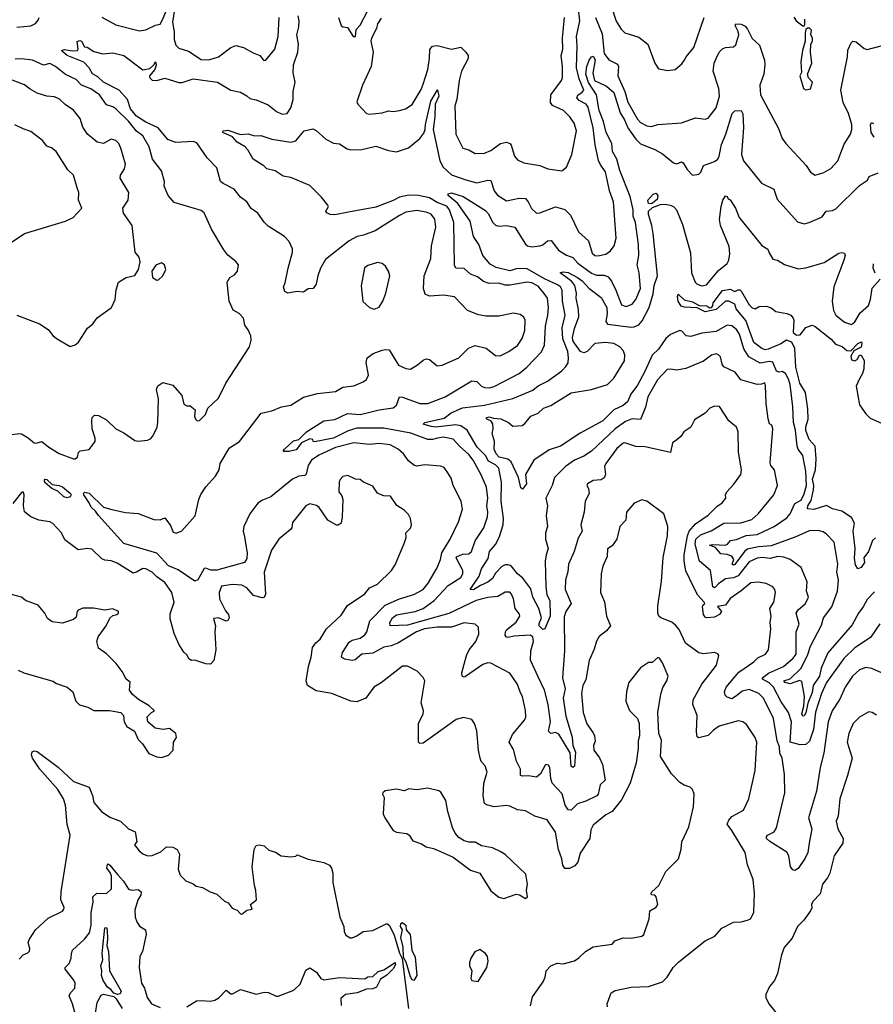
# Model space of a CAD drawing. Extents: x 1245432 to 1420865, y 606325 to 671314.
# Tile 208 of 256: x 1354944 to 1360363, y 624952 to 631201. Entities that reach past the tile are written whole.
import ezdxf

# ---------------------------------------------------------------- set-up
doc = ezdxf.new("R2010")
doc.units = 0

msp = doc.modelspace()

# ---------------------------------------------------------------- linework, layer by layer
at = {"layer": '0CON20XD'}
for points in [[(1358274.1, 629464.1), (1358235, 629510.9), (1358195, 629531.2), (1358164.6, 629534.6), (1358055.4, 629515.4), (1358025, 629516.9), (1357985, 629529.2), (1357925, 629527.5), (1357888.8, 629538.8), (1357849.8, 629569.8), (1357805, 629586.9), (1357765, 629621.1), (1357712, 629625), (1357703.8, 629643.8), (1357699.2, 629915), (1357672, 629995), (1357655, 630018.1), (1357595, 630041.4), (1357545, 630070.3), (1357475, 630085.9), (1357415, 630087.9), (1357355.3, 630074.7), (1357315, 630052.8), (1357205, 630011.2), (1357030.6, 629980.6), (1356945, 629962.8), (1356915, 629964.6), (1356893.3, 629975), (1356886.7, 629985), (1356903.8, 630015), (1356900, 630025), (1356860.5, 630075), (1356785, 630148), (1356665, 630199.4), (1356617.4, 630207.4), (1356565, 630241.9), (1356513.6, 630253.6), (1356494.5, 630274.5), (1356425, 630316.7), (1356392, 630375), (1356375, 630393.8), (1356324.7, 630424.7), (1356295, 630458.6), (1356234.4, 630485), (1356234.6, 630495.4), (1356265, 630499.2), (1356345, 630473.3), (1356395, 630476.7), (1356435, 630463.8), (1356475, 630466.2), (1356545, 630442.5), (1356665, 630423.8), (1356697.1, 630432.9), (1356750.5, 630495), (1356805, 630509.3), (1356825, 630498.8), (1356887.5, 630442.5), (1356935, 630418.6), (1356975, 630412.9), (1357021.7, 630381.7), (1357045, 630375.5), (1357115, 630377.7), (1357205, 630398.5), (1357285, 630370.4), (1357335, 630362.3), (1357413.1, 630386.9), (1357485, 630448), (1357509.6, 630480.4), (1357518.9, 630505), (1357520.4, 630535), (1357553.3, 630685), (1357595.6, 630755.6), (1357604.5, 630715), (1357580.4, 630665), (1357579.3, 630585), (1357569.6, 630505), (1357610.5, 630305), (1357633.2, 630265), (1357685, 630215.9), (1357775.3, 630184.7), (1357845, 630165.4), (1357915, 630183.1), (1357935, 630180.6), (1357956.5, 630115), (1357977, 630087), (1358035, 630051.4), (1358115, 630068.2), (1358155, 630065.5), (1358172.7, 630045), (1358193.1, 630003.1), (1358225, 629974.3), (1358245, 629974.4), (1358345, 630013.6), (1358405, 629997.1), (1358440.2, 629960.2), (1358491.9, 629855), (1358555, 629796.9), (1358578.8, 629718.8), (1358594.8, 629704.8), (1358615, 629701.9), (1358665, 629712.5), (1358695.6, 629734.4), (1358718, 629765), (1358730, 629815), (1358713.9, 630045), (1358688.5, 630115), (1358675, 630176.7), (1358662.9, 630235), (1358630.1, 630280.1), (1358618.1, 630308.1), (1358597, 630407), (1358584.8, 630515), (1358552.9, 630645), (1358540.4, 630665), (1358495, 630689), (1358481.6, 630705), (1358487.3, 630722.7), (1358515, 630740.3), (1358525.2, 630755), (1358495.5, 630825.5), (1358478.2, 630895), (1358483.1, 631035), (1358478.9, 631095), (1358500.5, 631195), (1358481.4, 631365)], [(1355465, 631217.5), (1355555, 631168.2), (1355705, 631130), (1355743.5, 631136.5), (1355805, 631165.6), (1355835, 631172.5), (1355850.3, 631199.7), (1355875, 631261.5)], [(1355926.7, 631265), (1355914.1, 631185.9), (1355925.3, 631125), (1355923.6, 631075), (1355935, 631040), (1355955, 631020), (1356015, 631001.1), (1356095, 630948.9), (1356145, 630947.1), (1356205, 630965.6), (1356285, 631025.4), (1356315, 631036.9), (1356365, 631025.5), (1356425, 630990.8), (1356467.5, 630975), (1356492.5, 630945), (1356505, 630942.5), (1356563.1, 631015), (1356585.4, 631095.4), (1356590, 631215)], [(1356968.1, 631215), (1356984.4, 631164.4), (1356995, 631156.7), (1357025, 631152.5), (1357061.2, 631095), (1357075.5, 631094.5), (1357080, 631140), (1357105, 631167.1), (1357155, 631260.4)], [(1358697.3, 631295), (1358730.9, 631190.9), (1358762.1, 631142.1), (1358785, 631118.6), (1358875, 631090.7), (1358932.5, 631045), (1358975.7, 630925.7), (1358999.3, 630889.3), (1359058.8, 630878.8), (1359105, 630884.3), (1359148.3, 630921.7), (1359163, 630943), (1359174.4, 630965.6), (1359224, 631025), (1359288.5, 631215)], [(1354924.7, 631154.7), (1355015, 631162.7), (1355043.4, 631176.6), (1355061.8, 631198.2), (1355066.6, 631215)], [(1358125.8, 626925), (1358102.9, 626985), (1358054.5, 627054.5), (1357935, 627117.5), (1357915, 627118.9), (1357885, 627109.6), (1357775, 627031.5), (1357765, 627027.5), (1357752.2, 627035), (1357750, 627055), (1357780.3, 627165), (1357797.5, 627202.5), (1357840.6, 627255), (1357859.1, 627300.9), (1357857.5, 627345), (1357835, 627364.2), (1357765, 627372.5), (1357685, 627346.6), (1357595, 627346), (1357514.3, 627335), (1357463.6, 627315), (1357345, 627243.3), (1357302.7, 627227.3), (1357255, 627219.4), (1357185, 627179.7), (1357115.3, 627174.7), (1357072.5, 627137.5), (1357055, 627134.5), (1357005, 627141.5), (1356986, 627155), (1356992.2, 627185), (1357035, 627250), (1357055, 627262.9), (1357105, 627275.6), (1357134, 627296), (1357147.3, 627315), (1357167.3, 627385), (1357264.9, 627485.1), (1357355, 627525.9), (1357445, 627552), (1357505.5, 627585), (1357537.1, 627625), (1357595, 627722), (1357615.4, 627775), (1357623.3, 627816.7), (1357676.5, 627905), (1357730, 628015), (1357755.5, 628095), (1357746.9, 628145), (1357695.6, 628245), (1357682.1, 628292.1), (1357662.5, 628325), (1357638.1, 628358.1), (1357615, 628368.1), (1357515, 628375.4), (1357465, 628367.3), (1357445, 628374.1), (1357411.7, 628401.7), (1357380.6, 628445), (1357346, 628476), (1357295, 628503.3), (1357225, 628511.8), (1357164.6, 628505.4), (1357065, 628516.5), (1356949.4, 628485), (1356843, 628437), (1356797.1, 628405), (1356775, 628371.1), (1356762.4, 628317.6), (1356755, 628309.1), (1356715.3, 628304.7), (1356675, 628284.6), (1356538, 628172), (1356485, 628152.3), (1356455, 628131.6), (1356405, 628064.5), (1356367.5, 627985), (1356363.3, 627955), (1356370.6, 627919.4), (1356388.8, 627815), (1356385, 627781.2), (1356371.1, 627755), (1356195, 627707.6), (1356157.9, 627707.9), (1356125, 627720), (1356115, 627717.1), (1356075, 627646.9), (1356055, 627636.9), (1355948.9, 627708.9), (1355888.1, 627735), (1355814.3, 627814.3), (1355605, 627877.1), (1355444.1, 628054.1), (1355425, 628082.5), (1355397.1, 628107.1), (1355385.6, 628135.6), (1355350.9, 628185), (1355348.9, 628195), (1355356.7, 628203.3), (1355385, 628197), (1355475, 628106.5), (1355527.8, 628092.2), (1355615, 628073.6), (1355695, 628067.3), (1355795, 628028.9), (1355835, 628026.2), (1355865, 628038.8), (1355900.7, 627990.7), (1355917.7, 627947.7), (1355937.3, 627942.7), (1355973.8, 627956.2), (1356058.3, 628051.7), (1356080, 628155), (1356092.8, 628187.2), (1356124.6, 628235.4), (1356186.9, 628305), (1356209.2, 628345), (1356215.8, 628385), (1356275, 628484), (1356339.2, 628525), (1356477, 628703), (1356545, 628718.9), (1356605, 628743.3), (1356665, 628755.6), (1356745.5, 628804.5), (1356835, 628828.9), (1356947.9, 628842.1), (1356995, 628868.6), (1357065, 628877.1), (1357125, 628902), (1357145, 628916.7), (1357159.2, 628945), (1357144.4, 629025), (1357149.2, 629055), (1357187.6, 629082.4), (1357245, 629103.1), (1357268.3, 629108.3), (1357288.8, 629105), (1357348.5, 629008.5), (1357395, 628986.7), (1357425, 628983.3), (1357470.1, 629009.9), (1357505, 629040.6), (1357525, 629048.1), (1357545, 629044.3), (1357593.3, 629005), (1357625, 629007.8), (1357730.8, 629055), (1357793.4, 629116.6), (1357835, 629132.5), (1357905, 629116.9), (1357965, 629070.8), (1357995, 629068.1), (1358050, 629095), (1358105, 629132.7), (1358132.9, 629177.1), (1358150.8, 629229.2), (1358153.3, 629295), (1358145, 629314), (1358120.7, 629330.7), (1358078.2, 629338.2), (1357985, 629319.4), (1357905, 629318.6), (1357857, 629327), (1357785.8, 629355), (1357705, 629441.4), (1357635, 629452.1), (1357545, 629447.3), (1357518.8, 629458.8), (1357507.5, 629495), (1357511.1, 629575), (1357553.5, 629685), (1357558.8, 629765), (1357586.7, 629885), (1357578.9, 629935), (1357555, 629966.2), (1357525, 629979.2), (1357465, 629991.1), (1357395, 629978.8), (1357355, 629959.4), (1357200.5, 629860.5), (1357127, 629833), (1357085.4, 629824.6), (1357035, 629797.8), (1356885, 629679.2), (1356854.4, 629625), (1356835.5, 629575), (1356825, 629523.3), (1356806.2, 629495), (1356775, 629492.9), (1356745, 629472), (1356705, 629475.8), (1356645, 629465.8), (1356627, 629477), (1356618.8, 629505), (1356629.7, 629530.3), (1356647.8, 629625), (1356676.5, 629725), (1356675, 629746.7), (1356653.7, 629793.7), (1356625.4, 629825.4), (1356521.7, 629891.7), (1356495.4, 629915.4), (1356455, 629972.5), (1356413.4, 630003.4), (1356386, 630045), (1356346.2, 630075), (1356305, 630125.7), (1356235, 630161.8), (1356218.6, 630175), (1356195, 630261.2), (1356134.7, 630324.7), (1356069.2, 630419.2), (1356045, 630427.7), (1355935, 630422.2), (1355885, 630440.6), (1355822.3, 630515), (1355745, 630550.5), (1355685, 630589.7), (1355647.5, 630635), (1355627.6, 630695), (1355575.3, 630755), (1355475, 630805.5), (1355439.6, 630839.6), (1355405, 630856.9), (1355385.2, 630895.2), (1355351.9, 630931.9), (1355244.2, 630975), (1355219.2, 630995), (1355210, 631005), (1355227.1, 631012.9), (1355277, 631003), (1355311.2, 631005), (1355315.6, 631015), (1355307.5, 631062.5), (1355325, 631070), (1355335.6, 631065.6), (1355355, 631030), (1355373, 631027), (1355415, 630999.4), (1355472.5, 630985), (1355535, 630991.1), (1355604.5, 630974.5), (1355725, 630883.8), (1355769.2, 630890.8), (1355796.3, 630913.7), (1355805, 630933.8), (1355809.6, 630915), (1355802.2, 630885), (1355767.8, 630845), (1355767.1, 630835), (1355785, 630817.1), (1355815, 630815.7), (1355865, 630831.1), (1355955, 630802.2), (1355975, 630803.1), (1356045, 630825.3), (1356198.8, 630805), (1356285, 630753.3), (1356345, 630740.6), (1356385, 630718.5), (1356405, 630700), (1356445, 630693.5), (1356520.6, 630660.6), (1356575, 630617.5), (1356610.9, 630600.9), (1356641.2, 630605), (1356665, 630642.5), (1356680.3, 630695), (1356679.8, 630745), (1356691.9, 630805), (1356680.5, 630865), (1356681.6, 630915), (1356710.3, 630995), (1356713.4, 631045), (1356702.6, 631105), (1356715.8, 631155), (1356718.3, 631195), (1356712.4, 631225)], [(1357239, 631211), (1357215.2, 631175), (1357208.6, 631145), (1357176.8, 631085), (1357174, 631064), (1357187.7, 630995), (1357175.3, 630905), (1357121.1, 630785), (1357085, 630680), (1357091.2, 630665), (1357145, 630606.7), (1357165, 630602.5), (1357245, 630609.2), (1357285, 630622), (1357315, 630618), (1357354.4, 630624.4), (1357393.3, 630635), (1357435, 630663.1), (1357491.9, 630758.1), (1357505, 630792), (1357535.4, 630885), (1357546.2, 630955), (1357547.8, 631012.2), (1357565, 631034), (1357595, 631037.5), (1357685, 631013.5), (1357745, 631026), (1357775.6, 630995.6), (1357790.6, 630975), (1357790.5, 630955), (1357747.8, 630875), (1357733.5, 630815), (1357720, 630695), (1357705.8, 630654.2), (1357713.1, 630475), (1357756.7, 630385), (1357795, 630375.8), (1357835, 630352.9), (1357895, 630354.2), (1357935, 630370), (1357996.2, 630415), (1358035, 630424.2), (1358055, 630416), (1358064.2, 630405), (1358084.4, 630335), (1358105, 630311.4), (1358145, 630292.9), (1358245, 630275.6), (1358295.7, 630254.3), (1358385, 630241.4), (1358415.7, 630265), (1358450, 630345), (1358478, 630495), (1358464.4, 630545), (1358437.1, 630585), (1358395.7, 630625), (1358327.1, 630657.1), (1358312.7, 630675), (1358316.8, 630725), (1358382.5, 630815), (1358388.8, 630835), (1358390.9, 630905), (1358382.4, 630975), (1358391.3, 631015), (1358390.3, 631085), (1358402.2, 631215)], [(1358600, 631215), (1358641.1, 631111.1), (1358655, 630987.1), (1358685, 630946.2), (1358740, 630920), (1358745.3, 630905), (1358741.5, 630845), (1358784.7, 630744.8), (1358805, 630678.5), (1358865, 630569.1), (1358885, 630549.6), (1358925, 630527.5), (1358955, 630523.8), (1358995, 630536.9), (1359145, 630546), (1359235, 630577.5), (1359295, 630570), (1359315, 630576.2), (1359365, 630642), (1359386.9, 630715), (1359382.9, 630765), (1359345.8, 630875), (1359352.8, 630925), (1359365.4, 630955), (1359384.5, 630995), (1359405, 631016.7), (1359425, 631024.5), (1359475, 631028.8), (1359489.3, 631040.7), (1359508.4, 631105), (1359505.9, 631125.9), (1359485.7, 631165), (1359491.2, 631175), (1359525, 631172.7), (1359549.3, 631159.3), (1359565, 631140.8), (1359595, 631081.1), (1359640.2, 631040.2), (1359671.6, 630945), (1359674.7, 630915), (1359668.8, 630855), (1359642.3, 630785), (1359647.8, 630725), (1359760.3, 630510.3), (1359785, 630446.2), (1359806.7, 630415), (1359935.8, 630275.8), (1359965, 630232.5), (1359995, 630214.3), (1360048.7, 630231.3), (1360093.4, 630256.6), (1360138.8, 630305), (1360157, 630357), (1360178.7, 630411.3), (1360219.2, 630475), (1360226.9, 630505), (1360226.2, 630535), (1360204.7, 630605), (1360172.2, 630675), (1360157.1, 630755), (1360199.5, 630965), (1360202.4, 631007.6), (1360222, 631055), (1360233.8, 631065), (1360255, 631061.1), (1360305, 631018.6), (1360325, 631011.4), (1360413.9, 631036.1)], [(1359858.1, 631218.1), (1359873, 631193), (1359916.7, 631163.3), (1359926.7, 631163.3), (1359929.3, 631170.7), (1359928.8, 631205)], [(1359935, 630756.7), (1359965, 630763.3), (1359976.2, 630805), (1359952.4, 630832.4), (1359945.8, 630855), (1359973.8, 630925), (1359963.8, 630995), (1359966.7, 631045), (1359976.7, 631065), (1359976.4, 631083.6), (1359967, 631107), (1359970, 631135), (1359957, 631147), (1359945, 631147.5), (1359935, 631140), (1359930, 631115), (1359931.2, 631065), (1359913.8, 631005), (1359904, 630934), (1359906.4, 630866.4), (1359897.5, 630845), (1359920, 630765), (1359935, 630756.7)], [(1354875, 628566.4), (1354945, 628575.6), (1354955, 628572.2), (1354997.7, 628547.7), (1355035, 628515.8), (1355047.5, 628512.5), (1355085, 628523.8), (1355127.7, 628487.7), (1355195, 628447.5), (1355285, 628414), (1355295, 628413.8), (1355310, 628425), (1355316.7, 628455), (1355327.5, 628465), (1355385, 628474.2), (1355422, 628525), (1355423.3, 628545), (1355403.8, 628605), (1355402, 628655), (1355402.9, 628677.1), (1355418.8, 628691.2), (1355445, 628690), (1355495, 628661.2), (1355554.4, 628604.4), (1355605, 628578.5), (1355675, 628529.5), (1355695, 628525.6), (1355755, 628532), (1355775, 628540), (1355788.3, 628558.3), (1355815.5, 628614.5), (1355820.5, 628645), (1355824.5, 628795), (1355813.1, 628855), (1355821.7, 628878.3), (1355852.5, 628897.5), (1355915, 628882.5), (1355974, 628815), (1355985, 628761.2), (1356005, 628750), (1356025, 628750), (1356056.7, 628725), (1356054, 628685), (1356060, 628665), (1356070, 628655), (1356085, 628656.7), (1356123.6, 628696.4), (1356137.5, 628735), (1356205, 628800), (1356253.3, 628895), (1356403.3, 629125), (1356413, 629167), (1356412, 629195), (1356395, 629233.3), (1356372.3, 629262.3), (1356365, 629307.5), (1356337.3, 629337.3), (1356298.3, 629358.3), (1356274.2, 629415), (1356260, 629535), (1356277.5, 629565), (1356308, 629582), (1356326.7, 629605), (1356332.5, 629645), (1356315, 629666.7), (1356265, 629706.7), (1356239.5, 629739.5), (1356162.3, 629872.3), (1356114.6, 629974.6), (1356095, 629989.2), (1355925, 630042), (1355885.7, 630085), (1355860.8, 630145), (1355862, 630175), (1355843, 630243), (1355786, 630316), (1355766.2, 630395), (1355725, 630464.7), (1355685, 630494.1), (1355635, 630557), (1355555, 630634.7), (1355535, 630648.4), (1355495, 630660), (1355449.3, 630725), (1355395, 630761.9), (1355336.5, 630786.5), (1355301.5, 630821.5), (1355234, 630854), (1355170.5, 630905), (1355135, 630923.9), (1355095, 630912.7), (1355025, 630944.1), (1354955, 630952.5), (1354915, 630949.7)], [(1359379.4, 627620.6), (1359355, 627595.6), (1359345, 627602.5), (1359329.2, 627705), (1359259.4, 627765), (1359232.7, 627872.7), (1359235.8, 627905), (1359265, 627931.3), (1359333.5, 627956.5), (1359415, 628005.9), (1359521.8, 628008.2), (1359591.5, 628028.5), (1359633.1, 628065), (1359731.4, 628185), (1359755.7, 628245), (1359735, 628343.3), (1359712.2, 628372.2), (1359707.6, 628387.6), (1359725.3, 628605.3), (1359718.6, 628628.6), (1359705, 628636.7), (1359695, 628667.5), (1359681.9, 628765), (1359679.6, 628879.6), (1359675, 628895.6), (1359652.6, 628887.4), (1359625, 628886.6), (1359522.5, 628915), (1359485.8, 628965), (1359415, 628998.6), (1359404.5, 629015), (1359392.3, 629062.3), (1359380.8, 629075), (1359365, 629080.4), (1359335, 629071.8), (1359285.7, 629034.3), (1359172.4, 628987.6), (1359115, 628976), (1359075, 628982.9), (1359055, 628980), (1358993.1, 628915), (1358931.7, 628808.3), (1358917.3, 628742.7), (1358885.5, 628664.5), (1358831.9, 628668.1), (1358788.9, 628651.1), (1358725, 628603.8), (1358575, 628463.5), (1358525, 628431.2), (1358465.7, 628405), (1358408.6, 628365), (1358338.9, 628295), (1358324.4, 628245), (1358284.5, 628165), (1358294.4, 628115), (1358285.5, 628055), (1358294, 627985), (1358282.5, 627945), (1358281.6, 627905), (1358299.7, 627845), (1358285.3, 627805), (1358279.2, 627765), (1358283.2, 627603.2), (1358290.2, 627550.2), (1358309.6, 627515), (1358311, 627415), (1358278.2, 627335), (1358265, 627331.4), (1358240.8, 627355), (1358240.8, 627369.2), (1358256.8, 627405), (1358240.2, 627465), (1358201.9, 627535), (1358188.4, 627588.4), (1358137.5, 627657.5), (1358103.3, 627685), (1358065, 627734), (1358045, 627741.9), (1358025, 627741.2), (1358005, 627731.2), (1357965, 627687.8), (1357945, 627654.7), (1357915, 627630.3), (1357869, 627611), (1357825, 627582), (1357802.9, 627585), (1357861.4, 627668.6), (1357876.2, 627715), (1357917.9, 627782.1), (1357926.8, 627825), (1357965, 627869.6), (1357988, 627915), (1358012.4, 627995), (1358014.8, 628035), (1358000.4, 628145), (1358002.7, 628265), (1357986.2, 628355), (1357965, 628376.7), (1357920, 628400), (1357901.6, 628435), (1357847.3, 628487.3), (1357785, 628595.9), (1357744.4, 628624.4), (1357710.7, 628630.7), (1357585, 628615.6), (1357555, 628618.6), (1357505.5, 628634.5), (1357516.7, 628645), (1357638.2, 628671.8), (1357682.5, 628705), (1357755, 628737.4), (1357895, 628753.9), (1358075, 628795.9), (1358200.7, 628849.3), (1358235, 628877.3), (1358295, 628907.8), (1358385, 628973.1), (1358410.2, 628999.8), (1358425, 629022.5), (1358428.9, 629055), (1358422.9, 629095), (1358391.2, 629175), (1358387.5, 629245), (1358406.2, 629325), (1358390.6, 629415), (1358386.9, 629485), (1358376.3, 629505), (1358358.8, 629518.8), (1358275, 629555.6), (1358165, 629619.2), (1358105, 629622.8), (1358055, 629607.2), (1357968.1, 629628.1), (1357929.8, 629649.8), (1357884.6, 629705), (1357858.9, 629775), (1357825, 629825.8), (1357803.5, 629923.5), (1357724.8, 630035), (1357664.4, 630085.6), (1357664.6, 630095.4), (1357685, 630102.5), (1357759, 630079), (1357900.6, 629990.6), (1357919, 629969), (1357945.8, 629915.8), (1357965, 629896.9), (1357985, 629889.8), (1358035, 629895.4), (1358086.9, 629885), (1358155, 629776.9), (1358166.9, 629766.9), (1358195, 629758.6), (1358245, 629766.2), (1358265, 629772.5), (1358295, 629797.8), (1358318.8, 629798.8), (1358365, 629738.5), (1358415, 629706.9), (1358455, 629691.2), (1358486.4, 629655), (1358575, 629592.2), (1358605, 629579.2), (1358655, 629578.8), (1358679.1, 629569.1), (1358701.1, 629541.1), (1358729.4, 629485), (1358765, 629391.4), (1358795, 629380), (1358832.5, 629395), (1358855, 629425.8), (1358884.6, 629495), (1358877.5, 629595), (1358864.1, 629645), (1358875.4, 629704.6), (1358871.8, 629775), (1358853.1, 629915), (1358838, 629955), (1358837.5, 629995), (1358819.2, 630079.2), (1358754.2, 630245), (1358735.5, 630315), (1358706.5, 630365), (1358703, 630415), (1358666.7, 630485), (1358649.7, 630555), (1358621.6, 630625), (1358605.3, 630725), (1358555, 630802.8), (1358538, 630855), (1358545, 630904.2), (1358560, 630945), (1358575, 630965.6), (1358585, 630969.4), (1358596.8, 630946.8), (1358581.5, 630861.5), (1358593.6, 630815), (1358669.3, 630779.3), (1358715, 630738.4), (1358755, 630610.4), (1358783.4, 630565), (1358803.7, 630515), (1358855, 630442.3), (1358885, 630414.1), (1358977, 630377), (1359025, 630350.4), (1359095, 630292.2), (1359115, 630287.1), (1359145, 630298.6), (1359155, 630292.5), (1359180.7, 630250.7), (1359215, 630214.2), (1359255, 630220.8), (1359267.4, 630232.6), (1359285, 630276), (1359355, 630301.5), (1359375, 630315.6), (1359384.7, 630335.3), (1359400.1, 630409.9), (1359426.9, 630475), (1359466, 630605), (1359485, 630623.2), (1359525, 630625.4), (1359534.7, 630604.7), (1359539.7, 630515), (1359525.4, 630345.4), (1359538.2, 630305), (1359652.9, 630162.9), (1359731.4, 630125), (1359753.1, 630063.1), (1359882.5, 629917.5), (1359925, 629905.6), (1359955, 629913.3), (1360039.2, 629950.8), (1360063.9, 629986.1), (1360105, 629991.2), (1360125, 630000), (1360275, 630148.2), (1360326.5, 630183.5), (1360337.5, 630205), (1360395, 630229.4)], [(1354925, 629326.4), (1355069.8, 629269.8), (1355124.4, 629234.4), (1355155, 629196), (1355177.7, 629177.7), (1355265, 629126.7), (1355295, 629138.1), (1355316.5, 629155), (1355375, 629242.5), (1355408.7, 629271.3), (1355435, 629308.8), (1355525.9, 629374.1), (1355550.8, 629425), (1355556.4, 629486.4), (1355570, 629535), (1355620, 629565), (1355675, 629576.7), (1355697.5, 629615), (1355709.2, 629665), (1355701.2, 629695), (1355676.7, 629725), (1355656.7, 629895), (1355603, 629973), (1355599.2, 630005), (1355632.9, 630055), (1355637.3, 630105), (1355580.6, 630195), (1355582.9, 630215), (1355608.9, 630255), (1355614.4, 630285), (1355585, 630386.7), (1355572.5, 630415), (1355555, 630434.2), (1355525, 630443.1), (1355475, 630415.6), (1355435, 630424.2), (1355374.2, 630475), (1355345, 630518.8), (1355328.2, 630575), (1355285, 630627.1), (1355232.4, 630662.4), (1355196.9, 630696.9), (1355165, 630712.5), (1355115, 630716.7), (1355055, 630735.6), (1355009.3, 630759.3), (1354975, 630788.2), (1354885, 630821.5)], [(1354895, 629791.9), (1354974.8, 629845.2), (1355235, 629922.7), (1355282.9, 629945), (1355338.8, 630005), (1355317.5, 630055), (1355318.6, 630105), (1355309.4, 630135), (1355284.3, 630215), (1355248.4, 630248.4), (1355175.5, 630365.5), (1355145, 630388), (1355115, 630398.8), (1355087.5, 630435), (1355015, 630492.5), (1354965, 630508), (1354913.2, 630533.2)], [(1360367.7, 630455), (1360348.8, 630485), (1360345.9, 630534.1), (1360351.7, 630548.3), (1360365, 630542)], [(1360370.3, 627569.7), (1360325, 627521.8), (1360299.6, 627475), (1360268.3, 627435), (1360228.8, 627361.2), (1360075, 627182.7), (1360031.6, 627085), (1360021.4, 627035), (1359981.1, 626975), (1359975, 626931.9), (1359947.3, 626862.7), (1359935, 626802.5), (1359925, 626783.8), (1359915, 626780), (1359908.9, 626795), (1359921.1, 626845), (1359925.4, 626904.6), (1359909.8, 626999.8), (1359895, 627006.4), (1359835, 626986.7), (1359803.5, 626995), (1359794.3, 627005), (1359835, 627017.7), (1359904.9, 627085.1), (1359947.9, 627172.1), (1359964.9, 627225.1), (1360035, 627357.8), (1360047.7, 627405), (1360100.3, 627475), (1360135.2, 627575), (1360141.8, 627645), (1360131.5, 627695), (1360137.9, 627745), (1360114.4, 627885), (1360065, 627936.9), (1360045, 627950), (1360015, 627958.2), (1359955, 627956.8), (1359871.5, 627918.5), (1359715, 627860.8), (1359635, 627856.3), (1359565, 627840.6), (1359544.6, 627825.4), (1359485, 627742.3), (1359475, 627739.1), (1359466.9, 627745), (1359477.8, 627775), (1359465, 627796.1), (1359435, 627807.5), (1359395, 627811.9), (1359360.5, 627850.5), (1359323.3, 627865), (1359345, 627870.8), (1359425, 627865.3), (1359438, 627872), (1359455.6, 627895), (1359495, 627903), (1359555, 627928.4), (1359625, 627934.3), (1359732.7, 627985), (1359815, 628040.5), (1359834.3, 628065), (1359865, 628131.5), (1359905, 628151.5), (1359925, 628190.8), (1359938.8, 628245), (1359935.2, 628335.2), (1359915.3, 628435), (1359886.8, 628475), (1359879.7, 628495), (1359868.9, 628595), (1359856.9, 628645), (1359851.7, 628745), (1359834.3, 628885), (1359825, 628918.6), (1359804.6, 628955), (1359785, 628968), (1359764.6, 628964.6), (1359749.4, 628969.4), (1359725, 629027.8), (1359705, 629031.6), (1359645, 629022.2), (1359572, 629062), (1359542.1, 629112.1), (1359513.4, 629205), (1359495, 629234.6), (1359465, 629258.9), (1359435, 629262.1), (1359365, 629223.2), (1359275, 629211.8), (1359205, 629189.5), (1359175, 629194.4), (1359146.9, 629225), (1359135, 629228.5), (1359075, 629203.3), (1359045, 629177.1), (1358999, 629111), (1358959, 629071), (1358912.3, 628967.7), (1358865, 628882.1), (1358822.8, 628825), (1358803.4, 628775), (1358775, 628751.5), (1358715.4, 628725), (1358645, 628656), (1358502.7, 628577.3), (1358376.9, 628495), (1358305, 628470.8), (1358208.2, 628405), (1358154.2, 628315), (1358162, 628255), (1358135, 628222.5), (1358125, 628230), (1358111.2, 628295), (1358064.1, 628395), (1358042.3, 628412.3), (1357986.7, 628425), (1357969.1, 628445), (1357955.5, 628475), (1357958.2, 628525), (1357942.9, 628575), (1357949.4, 628605), (1357946.9, 628636.9), (1357935.8, 628655.8), (1357910, 628665), (1357904.3, 628675), (1357925, 628681.1), (1357951.7, 628671.7), (1357997.3, 628667.3), (1358048, 628645), (1358075, 628622), (1358134.2, 628625.8), (1358151.7, 628638.3), (1358188, 628685), (1358235, 628704.4), (1358270, 628735), (1358315, 628753.3), (1358445, 628833.8), (1358575, 628854.8), (1358675, 628886.4), (1358715.7, 628925), (1358783, 629035), (1358785.2, 629074.8), (1358775, 629101.5), (1358753.2, 629125), (1358716.1, 629146.1), (1358662.1, 629152.1), (1358595, 629145.4), (1358546.6, 629095), (1358525, 629087.5), (1358505, 629095.7), (1358465, 629148), (1358455.3, 629165), (1358453, 629185), (1358465, 629240.8), (1358493.4, 629315), (1358492.3, 629362.3), (1358475.6, 629434.4), (1358478.1, 629465), (1358467.3, 629515), (1358449.9, 629539.9), (1358415.5, 629565), (1358376, 629595), (1358395, 629601.2), (1358425, 629595.8), (1358485, 629565.8), (1358515, 629543.1), (1358556.4, 629496.4), (1358635, 629438.5), (1358671, 629375), (1358673.8, 629335), (1358664.7, 629285), (1358675, 629269.7), (1358825, 629250.3), (1358845, 629251.8), (1358875, 629265.4), (1358895, 629289.5), (1358939.3, 629375), (1358965, 629460.8), (1358971.9, 629515), (1358993.7, 629575), (1358966.1, 629845), (1358957.8, 629895), (1358936.1, 629965), (1358936.7, 629985), (1358960.5, 630009.5), (1359012.1, 630027.9), (1359041.1, 630031.1), (1359072.5, 630025), (1359095.4, 630015.4), (1359113.1, 629995), (1359151.4, 629901.4), (1359202.4, 629722.4), (1359208.7, 629595), (1359231.5, 629535), (1359245, 629523.2), (1359275, 629512.3), (1359305, 629518.1), (1359379.9, 629610.1), (1359435, 629654.5), (1359445.2, 629674.8), (1359452.6, 629715), (1359447.3, 629762.7), (1359393.8, 629895), (1359387.1, 629932.9), (1359397.5, 630015), (1359408.8, 630055), (1359425, 630082.5), (1359435, 630080), (1359442.5, 630065), (1359455, 630057.5), (1359488.5, 630005), (1359510.9, 629945), (1359655, 629768.8), (1359693.9, 629743.9), (1359702, 629722), (1359725, 629681.2), (1359755, 629675.7), (1359798.3, 629648.3), (1359885, 629620), (1359935, 629625.6), (1360050.9, 629659.1), (1360145, 629720), (1360163.9, 629723.9), (1360179.5, 629719.5), (1360184, 629705), (1360176.2, 629675), (1360112, 629505), (1360102.9, 629415), (1360111.4, 629355), (1360125.7, 629325.7), (1360180.6, 629280.6), (1360225, 629266.9), (1360245, 629284.4), (1360279.6, 629340.4), (1360331.9, 629388.1), (1360344.7, 629425), (1360355, 629498.1), (1360407.5, 629555)], [(1358955, 630032.9), (1358935.7, 630035), (1358930.9, 630055), (1358965, 630094.3), (1358985, 630101.2), (1358994.3, 630084.3), (1358990.5, 630059.5), (1358955, 630032.9)], [(1355815, 629547.5), (1355825, 629550), (1355852.5, 629575), (1355872.5, 629615), (1355862.5, 629645), (1355845, 629657.5), (1355807, 629643), (1355783.3, 629605), (1355787.5, 629565), (1355815, 629547.5)], [(1357195, 629364), (1357225, 629376.2), (1357250, 629415), (1357268.6, 629465), (1357293.1, 629575), (1357285.4, 629605.4), (1357266.2, 629636.2), (1357245, 629652.9), (1357215, 629660), (1357155, 629641.4), (1357133.4, 629626.6), (1357111.2, 629511.2), (1357121.7, 629411.7), (1357164.2, 629374.2), (1357195, 629364)], [(1360375, 629591.8), (1360361.7, 629625), (1360365, 629652.5)], [(1360415, 627055.7), (1360353.8, 627083.8), (1360315, 627089.2), (1360275, 627074.6), (1360230.9, 627035), (1360185.5, 626965), (1360151.2, 626888.8), (1360101.1, 626815), (1360077.3, 626745), (1360048.7, 626545), (1360025.9, 626455), (1360003.1, 626305), (1359952.1, 626135), (1359971.9, 626065), (1359955.4, 625975), (1359947, 625915), (1359931.4, 625878.6), (1359885, 625812.8), (1359865, 625801.2), (1359852.1, 625805), (1359837.2, 625825), (1359826.4, 625895), (1359815, 625917.1), (1359707.1, 625985), (1359685.8, 626005), (1359684.2, 626015), (1359692, 626025), (1359732.7, 626047.3), (1359748.9, 626071.1), (1359801.7, 626295), (1359798.7, 626411.3), (1359785.2, 626515), (1359768.9, 626545), (1359767.1, 626585), (1359752.8, 626625), (1359728.8, 626765), (1359665, 626895.5), (1359635.3, 626925.2), (1359575, 626949.7), (1359531.5, 626938.5), (1359495, 626908.9), (1359465, 626891.7), (1359435, 626902.1), (1359422.5, 626915), (1359417.5, 626935), (1359429.6, 626965), (1359510.3, 627059.7), (1359604.4, 627125), (1359629.3, 627150.7), (1359678.8, 627175), (1359698.3, 627201.7), (1359712.1, 627335), (1359709.1, 627375), (1359714.3, 627415), (1359705.7, 627465), (1359732.2, 627505), (1359741.2, 627565), (1359738.5, 627585), (1359725, 627601.4), (1359683.4, 627623.4), (1359631.3, 627631.3), (1359585, 627628), (1359525, 627576.4), (1359453.3, 627526.7), (1359425, 627485.5), (1359374.1, 627475.9), (1359399.4, 627445), (1359387.5, 627425), (1359355, 627409.5), (1359305.6, 627405.6), (1359295, 627410), (1359285.5, 627425.5), (1359279.2, 627475), (1359282.5, 627487.5), (1359292.5, 627495), (1359290, 627505), (1359248.1, 627548.1), (1359220.6, 627600.6), (1359173.8, 627703.8), (1359162.1, 627765), (1359162.8, 627805), (1359183, 627925), (1359195, 627955.7), (1359235, 628002.1), (1359315, 628057.1), (1359369.1, 628110.9), (1359404.2, 628135), (1359426.2, 628165), (1359424, 628185), (1359433.5, 628205), (1359477, 628253), (1359521.2, 628315), (1359527.3, 628345), (1359507.1, 628457.1), (1359505.8, 628585.8), (1359494, 628615), (1359445.4, 628655.4), (1359385.9, 628745.9), (1359355, 628748), (1359325, 628735.7), (1359295, 628704), (1359227.8, 628662.2), (1359204.6, 628615.4), (1359161.2, 628585), (1359141.2, 628555), (1359115, 628533.8), (1359088.8, 628515), (1359075, 628453.3), (1358915, 628491.1), (1358855, 628492.9), (1358785.3, 628515.3), (1358775, 628512.9), (1358735, 628480.5), (1358665.3, 628384.7), (1358656.2, 628365), (1358663.6, 628315), (1358655, 628292.5), (1358635, 628280.9), (1358585, 628275.5), (1358548.8, 628255), (1358544.3, 628245), (1358555.8, 628225), (1358560, 628195), (1358532.9, 628145), (1358526.7, 628075), (1358505.6, 627995), (1358514.2, 627955), (1358489.8, 627910.2), (1358464.4, 627825.6), (1358428.5, 627745), (1358424, 627696), (1358408.5, 627645), (1358406.4, 627585), (1358445.4, 627495), (1358410.8, 627445), (1358400.7, 627410.7), (1358402.9, 627195), (1358389, 627025), (1358406.7, 626955), (1358394.4, 626895), (1358411.2, 626781.2), (1358452.1, 626647.9), (1358455.7, 626595), (1358473.1, 626553.1), (1358465.9, 626464.1), (1358455, 626455.5), (1358444.2, 626464.2), (1358438, 626548), (1358365.8, 626665.8), (1358345, 626676.7), (1358315, 626671.7), (1358300, 626685), (1358313.5, 626745), (1358298.4, 626855), (1358276.5, 626945), (1358235, 627030), (1358185.7, 627135.7), (1358188.4, 627195), (1358205.2, 627255.2), (1358202.5, 627285), (1358184.6, 627294.6), (1358081, 627289), (1358045, 627280), (1358035, 627282.2), (1358026.5, 627295), (1358027.1, 627315), (1358035, 627329.5), (1358095, 627378.2), (1358118.9, 627415), (1358117.4, 627427.4), (1358090, 627465), (1358078.2, 627525), (1358066.7, 627555), (1358055, 627567.9), (1358025, 627566.8), (1357978.9, 627541.1), (1357915, 627533.5), (1357841.9, 627515), (1357668.6, 627431.4), (1357405, 627357.6), (1357296, 627355), (1357292.9, 627375), (1357310.5, 627405), (1357336.3, 627423.6), (1357455, 627445.2), (1357505, 627464.4), (1357575.8, 627515), (1357665, 627610.7), (1357745, 627660.9), (1357757.5, 627685), (1357757.3, 627705), (1357714.6, 627785), (1357717.6, 627792.4), (1357755, 627808.2), (1357795, 627810.9), (1357811.5, 627825), (1357835, 627892.5), (1357890.4, 627975), (1357914.2, 628045.8), (1357916.3, 628075), (1357909.4, 628115), (1357915.3, 628165.3), (1357906.8, 628235), (1357872.9, 628312.9), (1357822, 628405), (1357795, 628441.8), (1357735, 628493.8), (1357695, 628537.8), (1357635, 628551.9), (1357595.4, 628545.4), (1357563.9, 628536.1), (1357535, 628536.5), (1357427.6, 628577.6), (1357255, 628607.8), (1357085, 628609.6), (1357028.3, 628591.7), (1356935, 628545.3), (1356815, 628522), (1356807.5, 628525), (1356805, 628537.5), (1356785, 628541.4), (1356732.5, 628515), (1356698.5, 628471.5), (1356655, 628460.5), (1356620.8, 628460.8), (1356616.7, 628465), (1356624.2, 628475), (1356682.8, 628527.2), (1356715, 628536.2), (1356763.7, 628586.3), (1356873.9, 628656.1), (1356945, 628663.6), (1357025, 628701.2), (1357105, 628696.4), (1357150, 628705), (1357225.7, 628724.3), (1357315, 628737.5), (1357336, 628754), (1357355, 628807.1), (1357374.4, 628805.6), (1357485, 628764.5), (1357535, 628765.4), (1357645, 628807.5), (1357815, 628908.1), (1357845, 628904), (1357875, 628875.8), (1357895, 628865.7), (1357925, 628864.6), (1357955, 628873.2), (1358115, 628955.3), (1358163.4, 628996.6), (1358256.7, 629093.3), (1358274.6, 629135), (1358282.6, 629255), (1358296.8, 629325), (1358300, 629375), (1358294.8, 629434.8), (1358274.1, 629464.1)], [(1360376.7, 627913.3), (1360358.6, 627895), (1360333.1, 627825), (1360303.3, 627785), (1360307.1, 627755), (1360285, 627723.3), (1360265, 627716.2), (1360250.6, 627740.6), (1360243, 627783), (1360246.9, 627845), (1360234.3, 627955), (1360243.3, 628005), (1360225, 628042), (1360162.4, 628082.4), (1360105, 628095.9), (1360065, 628117.1), (1359985, 628091.4), (1359945.6, 628095.6), (1359947.8, 628115), (1359969.5, 628150.5), (1359983.5, 628216.5), (1359985.1, 628245), (1359976.8, 628285), (1359995.2, 628345), (1359999.8, 628415), (1359993.2, 628495), (1359955, 628537.5), (1359935, 628592.9), (1359935, 628618.1), (1359950.1, 628665), (1359947.7, 628732.3), (1359932.1, 628835), (1359896.6, 628895), (1359871.6, 628995), (1359864.2, 629115), (1359845.2, 629155), (1359812.8, 629167.3), (1359775, 629143.3), (1359695, 629109.2), (1359676.1, 629106.1), (1359655, 629114), (1359605, 629153.3), (1359552.8, 629292.8), (1359492.2, 629365), (1359485, 629395.8), (1359445, 629414.2), (1359425, 629414.2), (1359365, 629362.5), (1359295, 629347.9), (1359245, 629373.1), (1359165, 629376.9), (1359143.2, 629383.2), (1359124.4, 629415), (1359120.6, 629445), (1359125, 629460), (1359162.9, 629422.9), (1359215, 629410), (1359256.5, 629386.5), (1359305.3, 629385.3), (1359325, 629372), (1359335.9, 629374.1), (1359344.3, 629385), (1359345.6, 629405), (1359405, 629482.9), (1359455, 629490), (1359485, 629475.7), (1359505, 629487.1), (1359515, 629485.7), (1359526.6, 629476.6), (1359575, 629390.8), (1359595, 629371.5), (1359613.6, 629366.4), (1359638.3, 629381.7), (1359685, 629382.5), (1359715, 629372.5), (1359745, 629350), (1359815, 629337.1), (1359838.8, 629325), (1359855, 629306.7), (1359857.5, 629295), (1359854, 629215), (1359875, 629199), (1359898.4, 629201.6), (1359935, 629247.1), (1359975, 629262.5), (1359995, 629253.1), (1360095, 629173.1), (1360122.8, 629142.8), (1360165, 629126), (1360195, 629101.4), (1360219.9, 629100.1), (1360265, 629146), (1360287.5, 629157.5), (1360291.1, 629145), (1360285, 629123.8), (1360240, 629100), (1360219.4, 629065), (1360225, 629042.5), (1360245, 629035.8), (1360261.2, 629045), (1360275, 629072.5), (1360285, 629072.5), (1360305, 629037.5), (1360303.1, 628985), (1360294.4, 628955), (1360275, 628922), (1360253.6, 628875), (1360275, 628757.5), (1360315, 628700), (1360342.6, 628672.6), (1360435, 628632.5)], [(1355245, 628166.2), (1355223.6, 628173.6), (1355185, 628208.2), (1355147.1, 628225), (1355103.9, 628263.9), (1355101.1, 628278.9), (1355105, 628284.3), (1355115, 628282.7), (1355150.7, 628250.7), (1355195, 628245.4), (1355215, 628235.3), (1355265.3, 628195), (1355269.7, 628185), (1355265, 628172.5), (1355245, 628166.2)], [(1358187, 624943), (1358200.2, 624999.8), (1358267.5, 625095), (1358280.8, 625125), (1358286.4, 625163.6), (1358315, 625196.2), (1358355, 625212), (1358395, 625208), (1358465, 625228.8), (1358493.9, 625246.1), (1358535, 625286), (1358585, 625315.6), (1358705, 625334), (1358722.5, 625355), (1358775, 625374.4), (1358825, 625372.1), (1358893.3, 625385), (1358905.7, 625395), (1358939.2, 625495), (1358943.3, 625545), (1358985, 625568.8), (1358995.6, 625585), (1358983.8, 625635), (1358975, 625643.8), (1358955, 625647.5), (1358952, 625655), (1358956.2, 625665), (1359002, 625705), (1359045, 625794), (1359126, 625875), (1359142.7, 625937.3), (1359147.3, 625982.7), (1359191.9, 626078.1), (1359220.6, 626205), (1359226.2, 626285), (1359216.1, 626316.1), (1359200.7, 626330.7), (1359162.3, 626342.3), (1359135, 626360), (1359081.9, 626415), (1359011.2, 626525), (1359018.1, 626628.1), (1359001.7, 626671.7), (1358994.2, 626805), (1359015, 626920), (1359027, 626963), (1359052.5, 627005), (1359060.8, 627035), (1359025, 627120), (1359005, 627148.8), (1358995, 627153.3), (1358958.3, 627121.7), (1358935, 627121.2), (1358885, 627088), (1358810.8, 626995), (1358796.4, 626936.4), (1358792.9, 626875), (1358815.6, 626815.6), (1358865.5, 626765.5), (1358876.7, 626735), (1358878.9, 626655), (1358870.6, 626625), (1358870.5, 626575), (1358858.1, 626485), (1358820.5, 626355), (1358765, 626249.2), (1358704.7, 626175.3), (1358665, 626153.6), (1358585, 626088), (1358570.6, 626059.4), (1358563.3, 626005), (1358501.4, 625911.4), (1358487.1, 625855), (1358468.8, 625831.2), (1358435, 625813.1), (1358405, 625814.5), (1358391.8, 625835), (1358385.4, 625875), (1358365.3, 625935), (1358345.4, 626045), (1358291.7, 626121.7), (1358215, 626146.5), (1358155, 626179.4), (1358105, 626185.8), (1358055, 626209.2), (1358035, 626212.9), (1357955, 626205.6), (1357906.9, 626216.9), (1357895.6, 626225.6), (1357885.6, 626275), (1357890.5, 626355), (1357912.5, 626425), (1357899.2, 626465), (1357874, 626494), (1357866.4, 626515), (1357855.6, 626565), (1357846.9, 626686.9), (1357832, 626735), (1357815, 626760), (1357761.2, 626771.2), (1357715, 626759.2), (1357565, 626651.9), (1357505, 626608.6), (1357485, 626608), (1357475.9, 626615.9), (1357474.6, 626735), (1357506, 626795), (1357506.7, 626815), (1357492.9, 626865), (1357515.5, 627005), (1357506.2, 627026.2), (1357466.6, 627066.6), (1357405, 627098.2), (1357375, 627098.2), (1357238.3, 626991.7), (1357192.5, 626965), (1357141.2, 626895), (1357085, 626871.2), (1357045, 626876), (1356925, 626924.3), (1356825, 626941.4), (1356770, 626975), (1356762.9, 627005), (1356777.2, 627095), (1356794.7, 627155.3), (1356803.7, 627216.3), (1356824, 627246), (1356850.9, 627269.1), (1356891.4, 627335), (1356985, 627422), (1357025, 627484), (1357135, 627556.2), (1357165, 627595.8), (1357215, 627619.2), (1357305, 627704.5), (1357328.1, 627741.9), (1357385, 627876.7), (1357396.9, 627915), (1357396.2, 627945), (1357425, 627973.8), (1357432, 627995), (1357425.8, 628035.8), (1357411.7, 628061.7), (1357385, 628088.8), (1357338.8, 628118.8), (1357297.3, 628177.3), (1357255, 628178.8), (1357228.8, 628188.8), (1357215, 628196.7), (1357185, 628240), (1357126.4, 628266.4), (1357105, 628283.8), (1357075, 628284), (1357027.3, 628307.3), (1356995, 628301.2), (1356977.5, 628282.5), (1356971.9, 628265), (1356970, 628205), (1356988.1, 628178.1), (1356994.2, 628155), (1356991.2, 628045), (1356983.6, 628006.4), (1356965, 627992.5), (1356955, 627993.3), (1356900, 628025), (1356844.1, 628104.1), (1356827, 628117), (1356785, 628127.5), (1356760, 628115), (1356675, 628010), (1356671.2, 627975), (1356663.8, 627965), (1356588.8, 627905), (1356541.4, 627835), (1356495.4, 627695), (1356503.3, 627555), (1356495, 627533.3), (1356485, 627531.2), (1356427.6, 627547.6), (1356385, 627595.8), (1356355, 627611.2), (1356295.5, 627615.5), (1356224.3, 627605), (1356209.5, 627565), (1356212.5, 627525), (1356249.5, 627449.5), (1356268.6, 627425), (1356274, 627405), (1356265, 627388.8), (1356255, 627384), (1356205, 627404), (1356175, 627400), (1356185.8, 627355), (1356181.9, 627315), (1356189.3, 627200.7)], [(1356189.3, 627200.7), (1356176.4, 627133.6), (1356155, 627110), (1356125, 627112.5), (1356056.4, 627136.4), (1356035, 627134.2), (1356018, 627145), (1356007.5, 627167.5), (1355985, 627186.2), (1355955, 627236.7), (1355923.8, 627305), (1355898.5, 627398.5), (1355899.6, 627430.4), (1355923.4, 627505), (1355908.9, 627565), (1355865, 627628.9), (1355814.7, 627664.7), (1355785, 627694.5), (1355745, 627715.8), (1355725, 627718.8), (1355686.1, 627693.9), (1355665, 627688.8), (1355562.3, 627752.3), (1355525, 627767.3), (1355485, 627771.1), (1355465, 627779.2), (1355401.7, 627841.7), (1355375, 627845.5), (1355315, 627835.8), (1355230.8, 627900.8), (1355208.9, 627945), (1355155, 628002.9), (1355135, 628013.2), (1355065.2, 628025.2), (1355015, 628045.9), (1354975, 628078.5), (1354967, 628115), (1354971.8, 628185), (1354965, 628204), (1354955, 628200), (1354899.2, 628130.8)], [(1358675.9, 624935.9), (1358674.2, 624955), (1358698, 625025), (1358725, 625040), (1358825, 625059.6), (1358935, 625064.6), (1359024, 625095), (1359055, 625124.2), (1359092.5, 625185), (1359128.1, 625221.9), (1359296, 625355), (1359356.2, 625385), (1359402, 625435), (1359475, 625473.8), (1359525, 625474.5), (1359565, 625485.6), (1359584, 625495), (1359597, 625517), (1359604.1, 625535.9), (1359608.1, 625655), (1359600.6, 625745), (1359565, 625837.5), (1359550, 625915), (1359465.7, 626055.7), (1359435.8, 626095), (1359445, 626121.2), (1359465, 626144), (1359538, 626185), (1359572, 626255), (1359612.5, 626435), (1359624.5, 626615), (1359613.5, 626645), (1359557.4, 626727.4), (1359535, 626744), (1359505, 626751.2), (1359385, 626716.7), (1359347.9, 626692.1), (1359315, 626657.1), (1359255, 626642.5), (1359245, 626650), (1359240.9, 626680.9), (1359244.5, 626784.5), (1359216.7, 626855), (1359219.1, 626885), (1359275, 626984.4), (1359367.8, 627105), (1359383.3, 627165), (1359376.1, 627176.1), (1359355, 627183.8), (1359285, 627176.9), (1359255, 627182.2), (1359170, 627245), (1359130.3, 627330.3), (1359108.2, 627358.2), (1359085, 627376.9), (1359015, 627404.4), (1359002.2, 627415), (1358995.5, 627435), (1358995, 627480), (1359017.8, 627635), (1359028.7, 627788.7), (1359056.6, 627925), (1359058.1, 627985), (1359032.5, 628065), (1358925, 628145.8), (1358893.9, 628153.9), (1358845, 628132), (1358795.8, 628075), (1358792.2, 628025), (1358754.4, 627985), (1358733.8, 627905), (1358705, 627861.2), (1358676.4, 627843.6), (1358672.5, 627795), (1358645, 627732.5), (1358634.3, 627685), (1358631.1, 627565), (1358656.3, 627506.3), (1358670, 627415), (1358694, 627355), (1358668.7, 627321.3), (1358623, 627287), (1358605, 627257.5), (1358590.8, 627205), (1358558.1, 627135), (1358537.9, 627012.1), (1358519.4, 626975), (1358510.4, 626925), (1358520.9, 626805), (1358545, 626732), (1358585.5, 626675), (1358593.2, 626655), (1358597.9, 626622.1), (1358586.4, 626595), (1358589.1, 626565), (1358625, 626515.8), (1358644.1, 626474.1), (1358661.5, 626375), (1358630, 626345), (1358615.4, 626285), (1358607.1, 626275), (1358538.3, 626241.7), (1358485, 626223.6), (1358445, 626184.3), (1358425, 626185.8), (1358406.1, 626215), (1358387, 626287), (1358324.5, 626355), (1358315.5, 626385), (1358309.4, 626455), (1358300.3, 626470.3), (1358285, 626474), (1358280.3, 626469.7), (1358250.5, 626415), (1358225, 626394.4), (1358175, 626401.7), (1358135, 626399.4), (1358124, 626405), (1358122.9, 626445), (1358098.2, 626495), (1358079, 626569), (1358051.2, 626615), (1358073.2, 626665), (1358148.2, 626755), (1358157.5, 626775), (1358155, 626817.5), (1358135.6, 626905), (1358125.8, 626925)], [(1360405, 627367.1), (1360345, 627280), (1360245, 627214.6), (1360175, 627146.1), (1360065.2, 626995), (1360033.9, 626925), (1359995.2, 626805.2), (1359983.1, 626696.9), (1359957.2, 626622.8), (1359935, 626600.2), (1359899.7, 626599.7), (1359835.6, 626615.6), (1359844.3, 626745), (1359824, 626804), (1359777.7, 626872.3), (1359729.3, 626965), (1359701.9, 626991.9), (1359660, 627015), (1359658.9, 627025), (1359697, 627053), (1359792.3, 627095), (1359855, 627148.2), (1359872.9, 627175), (1359874.1, 627315.9), (1359893.3, 627365), (1359873.8, 627435), (1359885, 627456.4), (1359931.8, 627495), (1359951.9, 627535), (1359939.5, 627575), (1359942.9, 627632.9), (1359904.5, 627724.5), (1359834.3, 627775), (1359795, 627790.9), (1359755, 627794.7), (1359707.7, 627782.3), (1359657.1, 627787.1), (1359625, 627783.5), (1359575, 627760.8), (1359505, 627672.3), (1359475, 627658.1), (1359425, 627652.4), (1359379.4, 627620.6)], [(1354935, 627073.3), (1354970, 627055), (1355155, 627003.3), (1355178.3, 626988.3), (1355245, 626963.8), (1355280, 626935), (1355300, 626875), (1355322.7, 626852.7), (1355377.3, 626837.3), (1355415, 626816.7), (1355514.1, 626815.9), (1355585, 626803.3), (1355603.3, 626785), (1355606.2, 626745), (1355623.3, 626715), (1355673.3, 626685), (1355695, 626633.3), (1355724.2, 626604.2), (1355764.3, 626544.3), (1355815, 626522.5), (1355845, 626518.6), (1355887.6, 626532.4), (1355918, 626565), (1355921.2, 626615), (1355938.8, 626645), (1355935, 626670), (1355895, 626702.5), (1355855, 626696.2), (1355804.2, 626704.2), (1355757.5, 626745), (1355753, 626777), (1355780, 626805), (1355800, 626815), (1355765, 626845.8), (1355697.3, 626887.3), (1355658.9, 626918.9), (1355640, 626945), (1355645, 626997.5), (1355620, 627015), (1355593.8, 627065), (1355556.2, 627115), (1355495, 627176), (1355445, 627213.3), (1355434.2, 627255), (1355441.2, 627285), (1355493.3, 627355), (1355517, 627403), (1355535, 627420), (1355560, 627425), (1355570, 627435), (1355570, 627445), (1355535, 627462.5), (1355485, 627452.5), (1355413, 627467), (1355345, 627465.7), (1355315, 627453.8), (1355308, 627445), (1355301.7, 627408.3), (1355285, 627393.3), (1355215, 627370), (1355149.5, 627379.5), (1355121.2, 627401.2), (1355104, 627435), (1355060, 627485), (1354980, 627515), (1354955, 627536.2), (1354860.6, 627560.6)], [(1360382.5, 626787.5), (1360355, 626804.3), (1360335, 626807.5), (1360275, 626774.3), (1360235.6, 626735), (1360208.3, 626671.7), (1360198.2, 626615), (1360228.9, 626515), (1360198.5, 626405), (1360150.8, 626255), (1360140, 626145), (1360127.5, 626115), (1360138.9, 626065), (1360171.4, 626005), (1360170.6, 625975), (1360114.2, 625895), (1360086.6, 625783.4), (1360073.1, 625755), (1360040.8, 625715), (1360025, 625653.3), (1359978.8, 625605), (1359970, 625585), (1359973.3, 625565), (1359964, 625545), (1359922.5, 625485), (1359881.9, 625445), (1359847.8, 625372.2), (1359797, 625313), (1359780, 625265), (1359755, 625147.5), (1359735, 625102.5), (1359704, 625065), (1359680, 625015), (1359681.2, 624995), (1359699.2, 624955), (1359780.8, 624855)], [(1354941.2, 625238.8), (1354965, 625266.2), (1354995, 625279.2), (1355005, 625290), (1355008.1, 625305), (1354997.8, 625345), (1355005, 625366.2), (1355044, 625425), (1355125, 625499.4), (1355215, 625544), (1355223.3, 625555), (1355225.8, 625565.8), (1355204.3, 625614.3), (1355207.3, 625665), (1355263.9, 626025), (1355245, 626093.8), (1355235.2, 626214.8), (1355222.5, 626255), (1355185.9, 626315.9), (1355071.4, 626445), (1355025.3, 626515), (1355017.7, 626535), (1355022.5, 626555), (1355035, 626560.8), (1355055, 626555.4), (1355187.2, 626457.2), (1355285, 626365.7), (1355385, 626330), (1355405, 626277.5), (1355413.6, 626233.6), (1355462.5, 626175), (1355515, 626140), (1355583.8, 626113.8), (1355635, 626066.2), (1355676.4, 626046.4), (1355687.5, 625985), (1355673.3, 625965), (1355701.2, 625925), (1355725, 625906.2), (1355755, 625894), (1355785, 625895.8), (1355839.7, 625920.3), (1355875, 625951.2), (1355915, 625949.2), (1355944.3, 625934.3), (1355957.5, 625905), (1355949.5, 625809.5), (1355961.7, 625771.7), (1355997.5, 625735), (1356045.9, 625715.9), (1356065, 625701.2), (1356105, 625693.8), (1356152.5, 625665), (1356195, 625651.2), (1356245, 625606.7), (1356267.5, 625595), (1356292.7, 625562.7), (1356325, 625548.8), (1356345, 625526.7), (1356355, 625523.8), (1356385, 625550), (1356420, 625555), (1356410, 625585), (1356446.7, 625615), (1356443.3, 625675), (1356434, 625705), (1356418.8, 625825), (1356432, 625935), (1356445, 625960), (1356465, 625963.3), (1356495, 625956.7), (1356525, 625930), (1356567, 625917), (1356603.9, 625893.9), (1356665, 625887.5), (1356697, 625893), (1356705, 625900), (1356775, 625872.9), (1356875, 625852.9), (1356911.2, 625835), (1356924, 625815), (1356931.2, 625785), (1356932, 625725), (1356975.8, 625505), (1357002, 625445), (1357004.4, 625414.4), (1357015, 625390), (1357042.7, 625372.7), (1357055, 625373.8), (1357085, 625386.2), (1357125, 625414), (1357185, 625420.6), (1357275, 625464.4), (1357291.7, 625451.7), (1357320.7, 625390.7), (1357355, 625277.1), (1357371.7, 625241.7), (1357411.5, 624925)], [(1358016.4, 625623.6), (1358095, 625651.2), (1358116.8, 625646.8), (1358155, 625623.8), (1358166.7, 625635), (1358161.2, 625675), (1358168.6, 625715), (1358157.3, 625777.3), (1358025, 625902), (1357995, 625920.8), (1357945, 625944), (1357875, 625958), (1357835, 625980), (1357795, 625980.8), (1357765, 625988.9), (1357731.2, 626011.2), (1357708.2, 626038.2), (1357690.5, 626075), (1357660.8, 626175), (1357649.2, 626245), (1357617.3, 626297.3), (1357605, 626306.7), (1357533.9, 626323.9), (1357465, 626312.5), (1357415, 626318.6), (1357385, 626306.2), (1357335, 626316.7), (1357265, 626307.5), (1357250, 626295), (1357247.5, 626285), (1357257.5, 626265), (1357251.7, 626161.7), (1357262, 626135), (1357313.8, 626055), (1357335, 626044.2), (1357402.5, 626035), (1357416.2, 626025), (1357440.3, 625990.3), (1357495, 625970), (1357525, 625952), (1357570.9, 625940.9), (1357615, 625920.8), (1357696.7, 625885), (1357805, 625803.3), (1357865, 625783.5), (1357935, 625672.9), (1357985, 625631.2), (1358016.4, 625623.6)], [(1355297.3, 624885), (1355279.1, 624955), (1355258.2, 625005), (1355266.5, 625025), (1355294.4, 625055), (1355295.5, 625085), (1355286.9, 625105), (1355232.5, 625175), (1355231.4, 625185), (1355258.3, 625211.7), (1355271.5, 625245), (1355271.8, 625275), (1355279.6, 625295), (1355355, 625365.6), (1355386.5, 625405), (1355397, 625455), (1355396.8, 625535), (1355409.5, 625600.5), (1355408, 625635), (1355433.2, 625656.8), (1355495, 625655.4), (1355526.9, 625685), (1355526.1, 625766.1), (1355518.6, 625788.6), (1355497.3, 625815), (1355501.1, 625838.9), (1355505, 625843.8), (1355515, 625834.2), (1355565, 625775.4), (1355603.4, 625733.4), (1355635, 625682.7), (1355655, 625676.2), (1355695, 625680), (1355715.5, 625665.5), (1355711.9, 625645), (1355693.5, 625615), (1355675, 625550), (1355676.7, 625505), (1355686.5, 625475), (1355705, 625446.9), (1355742, 625425), (1355747.3, 625395), (1355722.4, 625287.6), (1355705.5, 625255), (1355702.8, 625185), (1355716.9, 625086.9), (1355735, 625053.8), (1355753.1, 624995), (1355779.5, 624955), (1355835, 624931.2)], [(1357445, 625102.5), (1357435, 625106.7), (1357425, 625126.7), (1357398.3, 625218.3), (1357379.6, 625249.6), (1357379.3, 625315), (1357363.9, 625376.1), (1357373.3, 625425), (1357361.4, 625445), (1357364.4, 625465.6), (1357375, 625471.2), (1357395.8, 625455), (1357397.5, 625425), (1357422.5, 625395), (1357434, 625295), (1357455, 625250), (1357465.5, 625135), (1357445, 625102.5)], [(1355565, 625014.5), (1355541.5, 625021.5), (1355523.1, 625045), (1355500.3, 625060.3), (1355472.9, 625102.9), (1355463.9, 625133.9), (1355465.8, 625165), (1355459.4, 625195), (1355472.5, 625235), (1355467.8, 625275), (1355485, 625437.8), (1355495, 625438.6), (1355498.3, 625425), (1355501.6, 625365), (1355496.2, 625325), (1355506.9, 625286.9), (1355512.9, 625165), (1355586.9, 625035), (1355581.2, 625018.8), (1355565, 625014.5)], [(1357855, 625097.5), (1357908.8, 625185), (1357918, 625225), (1357913.3, 625255), (1357900, 625275), (1357865, 625300), (1357833.8, 625285), (1357808.8, 625245), (1357798.8, 625215), (1357798.8, 625195), (1357813.3, 625165), (1357807.5, 625115), (1357815, 625103.3), (1357855, 625097.5)], [(1356004.4, 624935.6), (1356067, 624973), (1356095, 624976.7), (1356155, 624971.2), (1356181.7, 624978.3), (1356207.7, 624992.3), (1356255, 625042.5), (1356285, 625017.5), (1356295, 625017.5), (1356345, 625046.2), (1356445, 625015.8), (1356495, 625028), (1356523.6, 625026.4), (1356572.9, 625002.9), (1356585, 625002.9), (1356685, 625042.1), (1356725, 625079.5), (1356761.1, 625168.9), (1356785, 625183.8), (1356828, 625155), (1356854.6, 625114.6), (1356875, 625106.9), (1356975, 625122.3), (1357135, 625113.3), (1357153.2, 625126.8), (1357185, 625128), (1357220.4, 625159.6), (1357255, 625170.9), (1357326.9, 625216.9), (1357330, 625205), (1357315, 625176.7), (1357275, 625136.3), (1357235, 625112.1), (1357208.5, 625061.5), (1357185, 625050.7), (1357145, 625048.2), (1357086, 625024), (1357012, 625015), (1356981.5, 624988.5), (1356984.4, 624945)], [(1355425.5, 624895), (1355436.3, 624963.7), (1355460.5, 625009.5), (1355475, 625016.9), (1355541.4, 625001.4), (1355557.2, 624987.3), (1355594.7, 624925)]]:
    msp.add_lwpolyline(points, dxfattribs=at)

doc.saveas('drawing.dxf')
